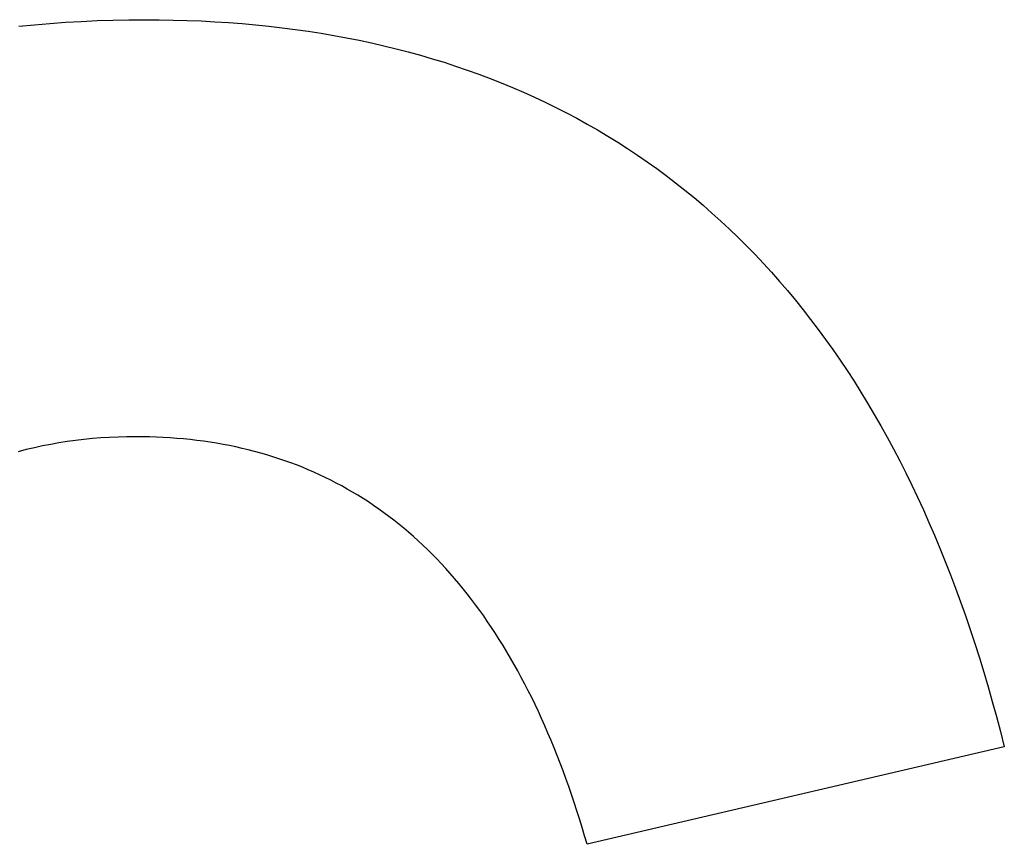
# Model space of a CAD drawing. Extents: x -4.2 to 4.1, y -6.8 to 5.8.
# Tile 90 of 214: x -2.1535 to -2.035, y -2.36 to -2.2608. Entities that reach past the tile are written whole.
import ezdxf

# ---------------------------------------------------------------- set-up
doc = ezdxf.new("R2010")
doc.units = 0
doc.layers.get('0').update_dxf_attribs({"linetype": 'CONTINUOUS'})

# ---------------------------------------------------------------- blocks, each defined once
blk = doc.blocks.new('*U1')
for p, q in [((-2.13842, -2.26079, 4.435), (-2.13842, -2.26079, 4.4349)), ((-2.13842, -2.26079, 4.435), (-2.13842, -2.26079, 4.4349)), ((-2.13957, -2.31099, 4.435), (-2.13957, -2.31099, 4.4349)), ((-2.13957, -2.31099, 4.435), (-2.13957, -2.31099, 4.4349)), ((-2.03503, -2.34829, 4.435), (-2.08523, -2.36003, 4.435)), ((-2.03503, -2.34829, 4.4349), (-2.08523, -2.36003, 4.4349)), ((-2.03503, -2.34829, 4.435), (-2.03503, -2.34829, 4.4349)), ((-2.08523, -2.36003, 4.435), (-2.08523, -2.36003, 4.4349))]:
    blk.add_line(p, q)
at = {"extrusion": (0.227794, -0.973709, 0)}
for p, q in [((-2.03503, -2.34829, 4.4349), (-2.08523, -2.36003, 4.4349)), ((-2.03503, -2.34829, 4.435), (-2.08523, -2.36003, 4.435)), ((-2.03503, -2.34829, 4.435), (-2.03503, -2.34829, 4.4349)), ((-2.08523, -2.36003, 4.435), (-2.08523, -2.36003, 4.4349))]:
    blk.add_line(p, q, dxfattribs=at)
for points in [[(-2.15358, -2.26158, 4.435), (-2.15173, -2.2614, 4.435), (-2.14986, -2.26124, 4.435), (-2.14798, -2.2611, 4.435), (-2.14609, -2.26099, 4.435), (-2.14419, -2.2609, 4.435), (-2.14228, -2.26084, 4.435), (-2.14035, -2.2608, 4.435), (-2.13842, -2.26079, 4.435)], [(-2.15358, -2.26158, 4.4349), (-2.15173, -2.2614, 4.4349), (-2.14986, -2.26124, 4.4349), (-2.14798, -2.2611, 4.4349), (-2.14609, -2.26099, 4.4349), (-2.14419, -2.2609, 4.4349), (-2.14228, -2.26084, 4.4349), (-2.14035, -2.2608, 4.4349), (-2.13842, -2.26079, 4.4349)], [(-2.15358, -2.26158, 4.435), (-2.15173, -2.2614, 4.435), (-2.14986, -2.26124, 4.435), (-2.14798, -2.2611, 4.435), (-2.14609, -2.26099, 4.435), (-2.14419, -2.2609, 4.435), (-2.14228, -2.26084, 4.435), (-2.14035, -2.2608, 4.435), (-2.13842, -2.26079, 4.435)], [(-2.15358, -2.26158, 4.4349), (-2.15173, -2.2614, 4.4349), (-2.14986, -2.26124, 4.4349), (-2.14798, -2.2611, 4.4349), (-2.14609, -2.26099, 4.4349), (-2.14419, -2.2609, 4.4349), (-2.14228, -2.26084, 4.4349), (-2.14035, -2.2608, 4.4349), (-2.13842, -2.26079, 4.4349)], [(-2.13842, -2.26079, 4.435), (-2.13671, -2.2608, 4.435), (-2.13501, -2.26083, 4.435), (-2.13333, -2.26088, 4.435), (-2.13166, -2.26094, 4.435), (-2.13, -2.26103, 4.435), (-2.12836, -2.26114, 4.435), (-2.12673, -2.26126, 4.435), (-2.12511, -2.26141, 4.435), (-2.12351, -2.26157, 4.435), (-2.12192, -2.26176, 4.435), (-2.12034, -2.26196, 4.435), (-2.11878, -2.26218, 4.435), (-2.11722, -2.26243, 4.435), (-2.11569, -2.26269, 4.435), (-2.11416, -2.26297, 4.435), (-2.11265, -2.26327, 4.435), (-2.11115, -2.26359, 4.435), (-2.10967, -2.26393, 4.435), (-2.1082, -2.26429, 4.435), (-2.10674, -2.26467, 4.435), (-2.10529, -2.26506, 4.435), (-2.10386, -2.26548, 4.435), (-2.10244, -2.26592, 4.435), (-2.10104, -2.26637, 4.435), (-2.09964, -2.26685, 4.435), (-2.09827, -2.26734, 4.435), (-2.0969, -2.26786, 4.435), (-2.09555, -2.26839, 4.435), (-2.09421, -2.26894, 4.435), (-2.09288, -2.26951, 4.435), (-2.09157, -2.27011, 4.435), (-2.09027, -2.27072, 4.435), (-2.08898, -2.27135, 4.435), (-2.08771, -2.272, 4.435), (-2.08645, -2.27266, 4.435), (-2.0852, -2.27335, 4.435), (-2.08397, -2.27406, 4.435), (-2.08275, -2.27479, 4.435), (-2.08154, -2.27553, 4.435), (-2.08035, -2.2763, 4.435), (-2.07917, -2.27709, 4.435), (-2.078, -2.27789, 4.435), (-2.07684, -2.27871, 4.435), (-2.0757, -2.27956, 4.435), (-2.07457, -2.28042, 4.435), (-2.07346, -2.2813, 4.435), (-2.07236, -2.2822, 4.435), (-2.07127, -2.28313, 4.435), (-2.0702, -2.28407, 4.435), (-2.06913, -2.28503, 4.435), (-2.06808, -2.28601, 4.435), (-2.06705, -2.287, 4.435), (-2.06603, -2.28802, 4.435), (-2.06502, -2.28906, 4.435), (-2.06402, -2.29012, 4.435), (-2.06304, -2.29119, 4.435), (-2.06207, -2.29229, 4.435), (-2.06111, -2.2934, 4.435), (-2.06017, -2.29454, 4.435), (-2.05924, -2.29569, 4.435), (-2.05833, -2.29686, 4.435), (-2.05742, -2.29806, 4.435), (-2.05653, -2.29927, 4.435), (-2.05566, -2.3005, 4.435), (-2.05479, -2.30175, 4.435), (-2.05394, -2.30302, 4.435), (-2.0531, -2.30431, 4.435), (-2.05228, -2.30562, 4.435), (-2.05147, -2.30695, 4.435), (-2.05067, -2.3083, 4.435), (-2.04989, -2.30966, 4.435), (-2.04912, -2.31105, 4.435), (-2.04836, -2.31245, 4.435), (-2.04761, -2.31388, 4.435), (-2.04688, -2.31532, 4.435), (-2.04616, -2.31679, 4.435), (-2.04546, -2.31827, 4.435), (-2.04477, -2.31977, 4.435), (-2.04409, -2.3213, 4.435), (-2.04342, -2.32284, 4.435), (-2.04277, -2.3244, 4.435), (-2.04213, -2.32598, 4.435), (-2.04151, -2.32758, 4.435), (-2.04089, -2.3292, 4.435), (-2.04029, -2.33084, 4.435), (-2.03971, -2.33249, 4.435), (-2.03914, -2.33417, 4.435), (-2.03858, -2.33587, 4.435), (-2.03803, -2.33758, 4.435), (-2.0375, -2.33932, 4.435), (-2.03698, -2.34107, 4.435), (-2.03647, -2.34285, 4.435), (-2.03598, -2.34464, 4.435), (-2.0355, -2.34646, 4.435), (-2.03503, -2.34829, 4.435)], [(-2.13842, -2.26079, 4.4349), (-2.13671, -2.2608, 4.4349), (-2.13501, -2.26083, 4.4349), (-2.13333, -2.26088, 4.4349), (-2.13166, -2.26094, 4.4349), (-2.13, -2.26103, 4.4349), (-2.12836, -2.26114, 4.4349), (-2.12673, -2.26126, 4.4349), (-2.12511, -2.26141, 4.4349), (-2.12351, -2.26157, 4.4349), (-2.12192, -2.26176, 4.4349), (-2.12034, -2.26196, 4.4349), (-2.11878, -2.26218, 4.4349), (-2.11722, -2.26243, 4.4349), (-2.11569, -2.26269, 4.4349), (-2.11416, -2.26297, 4.4349), (-2.11265, -2.26327, 4.4349), (-2.11115, -2.26359, 4.4349), (-2.10967, -2.26393, 4.4349), (-2.1082, -2.26429, 4.4349), (-2.10674, -2.26467, 4.4349), (-2.10529, -2.26506, 4.4349), (-2.10386, -2.26548, 4.4349), (-2.10244, -2.26592, 4.4349), (-2.10104, -2.26637, 4.4349), (-2.09964, -2.26685, 4.4349), (-2.09827, -2.26734, 4.4349), (-2.0969, -2.26786, 4.4349), (-2.09555, -2.26839, 4.4349), (-2.09421, -2.26894, 4.4349), (-2.09288, -2.26951, 4.4349), (-2.09157, -2.27011, 4.4349), (-2.09027, -2.27072, 4.4349), (-2.08898, -2.27135, 4.4349), (-2.08771, -2.272, 4.4349), (-2.08645, -2.27266, 4.4349), (-2.0852, -2.27335, 4.4349), (-2.08397, -2.27406, 4.4349), (-2.08275, -2.27479, 4.4349), (-2.08154, -2.27553, 4.4349), (-2.08035, -2.2763, 4.4349), (-2.07917, -2.27709, 4.4349), (-2.078, -2.27789, 4.4349), (-2.07684, -2.27871, 4.4349), (-2.0757, -2.27956, 4.4349), (-2.07457, -2.28042, 4.4349), (-2.07346, -2.2813, 4.4349), (-2.07236, -2.2822, 4.4349), (-2.07127, -2.28313, 4.4349), (-2.0702, -2.28407, 4.4349), (-2.06913, -2.28503, 4.4349), (-2.06808, -2.28601, 4.4349), (-2.06705, -2.287, 4.4349), (-2.06603, -2.28802, 4.4349), (-2.06502, -2.28906, 4.4349), (-2.06402, -2.29012, 4.4349), (-2.06304, -2.29119, 4.4349), (-2.06207, -2.29229, 4.4349), (-2.06111, -2.2934, 4.4349), (-2.06017, -2.29454, 4.4349), (-2.05924, -2.29569, 4.4349), (-2.05833, -2.29686, 4.4349), (-2.05742, -2.29806, 4.4349), (-2.05653, -2.29927, 4.4349), (-2.05566, -2.3005, 4.4349), (-2.05479, -2.30175, 4.4349), (-2.05394, -2.30302, 4.4349), (-2.0531, -2.30431, 4.4349), (-2.05228, -2.30562, 4.4349), (-2.05147, -2.30695, 4.4349), (-2.05067, -2.3083, 4.4349), (-2.04989, -2.30966, 4.4349), (-2.04912, -2.31105, 4.4349), (-2.04836, -2.31245, 4.4349), (-2.04761, -2.31388, 4.4349), (-2.04688, -2.31532, 4.4349), (-2.04616, -2.31679, 4.4349), (-2.04546, -2.31827, 4.4349), (-2.04477, -2.31977, 4.4349), (-2.04409, -2.3213, 4.4349), (-2.04342, -2.32284, 4.4349), (-2.04277, -2.3244, 4.4349), (-2.04213, -2.32598, 4.4349), (-2.04151, -2.32758, 4.4349), (-2.04089, -2.3292, 4.4349), (-2.04029, -2.33084, 4.4349), (-2.03971, -2.33249, 4.4349), (-2.03914, -2.33417, 4.4349), (-2.03858, -2.33587, 4.4349), (-2.03803, -2.33758, 4.4349), (-2.0375, -2.33932, 4.4349), (-2.03698, -2.34107, 4.4349), (-2.03647, -2.34285, 4.4349), (-2.03598, -2.34464, 4.4349), (-2.0355, -2.34646, 4.4349), (-2.03503, -2.34829, 4.4349)], [(-2.13842, -2.26079, 4.435), (-2.13671, -2.2608, 4.435), (-2.13501, -2.26083, 4.435), (-2.13333, -2.26088, 4.435), (-2.13166, -2.26094, 4.435), (-2.13, -2.26103, 4.435), (-2.12836, -2.26114, 4.435), (-2.12673, -2.26126, 4.435), (-2.12511, -2.26141, 4.435), (-2.12351, -2.26157, 4.435), (-2.12192, -2.26176, 4.435), (-2.12034, -2.26196, 4.435), (-2.11878, -2.26218, 4.435), (-2.11722, -2.26243, 4.435), (-2.11569, -2.26269, 4.435), (-2.11416, -2.26297, 4.435), (-2.11265, -2.26327, 4.435), (-2.11115, -2.26359, 4.435), (-2.10967, -2.26393, 4.435), (-2.1082, -2.26429, 4.435), (-2.10674, -2.26467, 4.435), (-2.10529, -2.26506, 4.435), (-2.10386, -2.26548, 4.435), (-2.10244, -2.26592, 4.435), (-2.10104, -2.26637, 4.435), (-2.09964, -2.26685, 4.435), (-2.09827, -2.26734, 4.435), (-2.0969, -2.26786, 4.435), (-2.09555, -2.26839, 4.435), (-2.09421, -2.26894, 4.435), (-2.09288, -2.26951, 4.435), (-2.09157, -2.27011, 4.435), (-2.09027, -2.27072, 4.435), (-2.08898, -2.27135, 4.435), (-2.08771, -2.272, 4.435), (-2.08645, -2.27266, 4.435), (-2.0852, -2.27335, 4.435), (-2.08397, -2.27406, 4.435), (-2.08275, -2.27479, 4.435), (-2.08154, -2.27553, 4.435), (-2.08035, -2.2763, 4.435), (-2.07917, -2.27709, 4.435), (-2.078, -2.27789, 4.435), (-2.07684, -2.27871, 4.435), (-2.0757, -2.27956, 4.435), (-2.07457, -2.28042, 4.435), (-2.07346, -2.2813, 4.435), (-2.07236, -2.2822, 4.435), (-2.07127, -2.28313, 4.435), (-2.0702, -2.28407, 4.435), (-2.06913, -2.28503, 4.435), (-2.06808, -2.28601, 4.435), (-2.06705, -2.287, 4.435), (-2.06603, -2.28802, 4.435), (-2.06502, -2.28906, 4.435), (-2.06402, -2.29012, 4.435), (-2.06304, -2.29119, 4.435), (-2.06207, -2.29229, 4.435), (-2.06111, -2.2934, 4.435), (-2.06017, -2.29454, 4.435), (-2.05924, -2.29569, 4.435), (-2.05833, -2.29686, 4.435), (-2.05742, -2.29806, 4.435), (-2.05653, -2.29927, 4.435), (-2.05566, -2.3005, 4.435), (-2.05479, -2.30175, 4.435), (-2.05394, -2.30302, 4.435), (-2.0531, -2.30431, 4.435), (-2.05228, -2.30562, 4.435), (-2.05147, -2.30695, 4.435), (-2.05067, -2.3083, 4.435), (-2.04989, -2.30966, 4.435), (-2.04912, -2.31105, 4.435), (-2.04836, -2.31245, 4.435), (-2.04761, -2.31388, 4.435), (-2.04688, -2.31532, 4.435), (-2.04616, -2.31679, 4.435), (-2.04546, -2.31827, 4.435), (-2.04477, -2.31977, 4.435), (-2.04409, -2.3213, 4.435), (-2.04342, -2.32284, 4.435), (-2.04277, -2.3244, 4.435), (-2.04213, -2.32598, 4.435), (-2.04151, -2.32758, 4.435), (-2.04089, -2.3292, 4.435), (-2.04029, -2.33084, 4.435), (-2.03971, -2.33249, 4.435), (-2.03914, -2.33417, 4.435), (-2.03858, -2.33587, 4.435), (-2.03803, -2.33758, 4.435), (-2.0375, -2.33932, 4.435), (-2.03698, -2.34107, 4.435), (-2.03647, -2.34285, 4.435), (-2.03598, -2.34464, 4.435), (-2.0355, -2.34646, 4.435), (-2.03503, -2.34829, 4.435)], [(-2.13842, -2.26079, 4.4349), (-2.13671, -2.2608, 4.4349), (-2.13501, -2.26083, 4.4349), (-2.13333, -2.26088, 4.4349), (-2.13166, -2.26094, 4.4349), (-2.13, -2.26103, 4.4349), (-2.12836, -2.26114, 4.4349), (-2.12673, -2.26126, 4.4349), (-2.12511, -2.26141, 4.4349), (-2.12351, -2.26157, 4.4349), (-2.12192, -2.26176, 4.4349), (-2.12034, -2.26196, 4.4349), (-2.11878, -2.26218, 4.4349), (-2.11722, -2.26243, 4.4349), (-2.11569, -2.26269, 4.4349), (-2.11416, -2.26297, 4.4349), (-2.11265, -2.26327, 4.4349), (-2.11115, -2.26359, 4.4349), (-2.10967, -2.26393, 4.4349), (-2.1082, -2.26429, 4.4349), (-2.10674, -2.26467, 4.4349), (-2.10529, -2.26506, 4.4349), (-2.10386, -2.26548, 4.4349), (-2.10244, -2.26592, 4.4349), (-2.10104, -2.26637, 4.4349), (-2.09964, -2.26685, 4.4349), (-2.09827, -2.26734, 4.4349), (-2.0969, -2.26786, 4.4349), (-2.09555, -2.26839, 4.4349), (-2.09421, -2.26894, 4.4349), (-2.09288, -2.26951, 4.4349), (-2.09157, -2.27011, 4.4349), (-2.09027, -2.27072, 4.4349), (-2.08898, -2.27135, 4.4349), (-2.08771, -2.272, 4.4349), (-2.08645, -2.27266, 4.4349), (-2.0852, -2.27335, 4.4349), (-2.08397, -2.27406, 4.4349), (-2.08275, -2.27479, 4.4349), (-2.08154, -2.27553, 4.4349), (-2.08035, -2.2763, 4.4349), (-2.07917, -2.27709, 4.4349), (-2.078, -2.27789, 4.4349), (-2.07684, -2.27871, 4.4349), (-2.0757, -2.27956, 4.4349), (-2.07457, -2.28042, 4.4349), (-2.07346, -2.2813, 4.4349), (-2.07236, -2.2822, 4.4349), (-2.07127, -2.28313, 4.4349), (-2.0702, -2.28407, 4.4349), (-2.06913, -2.28503, 4.4349), (-2.06808, -2.28601, 4.4349), (-2.06705, -2.287, 4.4349), (-2.06603, -2.28802, 4.4349), (-2.06502, -2.28906, 4.4349), (-2.06402, -2.29012, 4.4349), (-2.06304, -2.29119, 4.4349), (-2.06207, -2.29229, 4.4349), (-2.06111, -2.2934, 4.4349), (-2.06017, -2.29454, 4.4349), (-2.05924, -2.29569, 4.4349), (-2.05833, -2.29686, 4.4349), (-2.05742, -2.29806, 4.4349), (-2.05653, -2.29927, 4.4349), (-2.05566, -2.3005, 4.4349), (-2.05479, -2.30175, 4.4349), (-2.05394, -2.30302, 4.4349), (-2.0531, -2.30431, 4.4349), (-2.05228, -2.30562, 4.4349), (-2.05147, -2.30695, 4.4349), (-2.05067, -2.3083, 4.4349), (-2.04989, -2.30966, 4.4349), (-2.04912, -2.31105, 4.4349), (-2.04836, -2.31245, 4.4349), (-2.04761, -2.31388, 4.4349), (-2.04688, -2.31532, 4.4349), (-2.04616, -2.31679, 4.4349), (-2.04546, -2.31827, 4.4349), (-2.04477, -2.31977, 4.4349), (-2.04409, -2.3213, 4.4349), (-2.04342, -2.32284, 4.4349), (-2.04277, -2.3244, 4.4349), (-2.04213, -2.32598, 4.4349), (-2.04151, -2.32758, 4.4349), (-2.04089, -2.3292, 4.4349), (-2.04029, -2.33084, 4.4349), (-2.03971, -2.33249, 4.4349), (-2.03914, -2.33417, 4.4349), (-2.03858, -2.33587, 4.4349), (-2.03803, -2.33758, 4.4349), (-2.0375, -2.33932, 4.4349), (-2.03698, -2.34107, 4.4349), (-2.03647, -2.34285, 4.4349), (-2.03598, -2.34464, 4.4349), (-2.0355, -2.34646, 4.4349), (-2.03503, -2.34829, 4.4349)], [(-2.13957, -2.31099, 4.435), (-2.14062, -2.31099, 4.435), (-2.14166, -2.31102, 4.435), (-2.14269, -2.31107, 4.435), (-2.14372, -2.31113, 4.435), (-2.14475, -2.31121, 4.435), (-2.14576, -2.31132, 4.435), (-2.14677, -2.31143, 4.435), (-2.14778, -2.31157, 4.435), (-2.14877, -2.31173, 4.435), (-2.14976, -2.3119, 4.435), (-2.15075, -2.31209, 4.435), (-2.15173, -2.31231, 4.435), (-2.1527, -2.31253, 4.435), (-2.15366, -2.31278, 4.435)], [(-2.13957, -2.31099, 4.4349), (-2.14062, -2.31099, 4.4349), (-2.14166, -2.31102, 4.4349), (-2.14269, -2.31107, 4.4349), (-2.14372, -2.31113, 4.4349), (-2.14475, -2.31121, 4.4349), (-2.14576, -2.31132, 4.4349), (-2.14677, -2.31143, 4.4349), (-2.14778, -2.31157, 4.4349), (-2.14877, -2.31173, 4.4349), (-2.14976, -2.3119, 4.4349), (-2.15075, -2.31209, 4.4349), (-2.15173, -2.31231, 4.4349), (-2.1527, -2.31253, 4.4349), (-2.15366, -2.31278, 4.4349)], [(-2.13957, -2.31099, 4.435), (-2.14062, -2.31099, 4.435), (-2.14166, -2.31102, 4.435), (-2.14269, -2.31107, 4.435), (-2.14372, -2.31113, 4.435), (-2.14475, -2.31121, 4.435), (-2.14576, -2.31132, 4.435), (-2.14677, -2.31143, 4.435), (-2.14778, -2.31157, 4.435), (-2.14877, -2.31173, 4.435), (-2.14976, -2.3119, 4.435), (-2.15075, -2.31209, 4.435), (-2.15173, -2.31231, 4.435), (-2.1527, -2.31253, 4.435), (-2.15366, -2.31278, 4.435)], [(-2.13957, -2.31099, 4.4349), (-2.14062, -2.31099, 4.4349), (-2.14166, -2.31102, 4.4349), (-2.14269, -2.31107, 4.4349), (-2.14372, -2.31113, 4.4349), (-2.14475, -2.31121, 4.4349), (-2.14576, -2.31132, 4.4349), (-2.14677, -2.31143, 4.4349), (-2.14778, -2.31157, 4.4349), (-2.14877, -2.31173, 4.4349), (-2.14976, -2.3119, 4.4349), (-2.15075, -2.31209, 4.4349), (-2.15173, -2.31231, 4.4349), (-2.1527, -2.31253, 4.4349), (-2.15366, -2.31278, 4.4349)], [(-2.08523, -2.36003, 4.435), (-2.08552, -2.359, 4.435), (-2.08583, -2.35799, 4.435), (-2.08614, -2.35698, 4.435), (-2.08646, -2.35599, 4.435), (-2.08678, -2.355, 4.435), (-2.0871, -2.35403, 4.435), (-2.08744, -2.35307, 4.435), (-2.08778, -2.35212, 4.435), (-2.08812, -2.35118, 4.435), (-2.08847, -2.35025, 4.435), (-2.08883, -2.34933, 4.435), (-2.08919, -2.34842, 4.435), (-2.08956, -2.34753, 4.435), (-2.08994, -2.34664, 4.435), (-2.09032, -2.34577, 4.435), (-2.0907, -2.3449, 4.435), (-2.09109, -2.34405, 4.435), (-2.09149, -2.34321, 4.435), (-2.09189, -2.34237, 4.435), (-2.0923, -2.34155, 4.435), (-2.09272, -2.34074, 4.435), (-2.09314, -2.33995, 4.435), (-2.09357, -2.33916, 4.435), (-2.094, -2.33838, 4.435), (-2.09444, -2.33761, 4.435), (-2.09488, -2.33686, 4.435), (-2.09533, -2.33611, 4.435), (-2.09579, -2.33538, 4.435), (-2.09625, -2.33466, 4.435), (-2.09671, -2.33395, 4.435), (-2.09719, -2.33325, 4.435), (-2.09767, -2.33255, 4.435), (-2.09815, -2.33188, 4.435), (-2.09864, -2.33121, 4.435), (-2.09914, -2.33055, 4.435), (-2.09964, -2.3299, 4.435), (-2.10015, -2.32927, 4.435), (-2.10066, -2.32864, 4.435), (-2.10118, -2.32803, 4.435), (-2.10171, -2.32742, 4.435), (-2.10224, -2.32683, 4.435), (-2.10278, -2.32625, 4.435), (-2.10332, -2.32568, 4.435), (-2.10387, -2.32512, 4.435), (-2.10442, -2.32457, 4.435), (-2.10498, -2.32403, 4.435), (-2.10555, -2.32351, 4.435), (-2.10612, -2.32299, 4.435), (-2.1067, -2.32248, 4.435), (-2.10728, -2.32199, 4.435), (-2.10787, -2.32151, 4.435), (-2.10847, -2.32103, 4.435), (-2.10907, -2.32057, 4.435), (-2.10968, -2.32012, 4.435), (-2.11029, -2.31968, 4.435), (-2.11091, -2.31925, 4.435), (-2.11153, -2.31883, 4.435), (-2.11216, -2.31843, 4.435), (-2.1128, -2.31803, 4.435), (-2.11344, -2.31764, 4.435), (-2.11409, -2.31727, 4.435), (-2.11474, -2.3169, 4.435), (-2.1154, -2.31655, 4.435), (-2.11606, -2.31621, 4.435), (-2.11674, -2.31588, 4.435), (-2.11741, -2.31556, 4.435), (-2.11809, -2.31525, 4.435), (-2.11878, -2.31495, 4.435), (-2.11948, -2.31466, 4.435), (-2.12018, -2.31438, 4.435), (-2.12088, -2.31412, 4.435), (-2.12159, -2.31386, 4.435), (-2.12231, -2.31362, 4.435), (-2.12304, -2.31338, 4.435), (-2.12376, -2.31316, 4.435), (-2.1245, -2.31295, 4.435), (-2.12524, -2.31275, 4.435), (-2.12599, -2.31256, 4.435), (-2.12674, -2.31238, 4.435), (-2.1275, -2.31221, 4.435), (-2.12826, -2.31205, 4.435), (-2.12903, -2.3119, 4.435), (-2.12981, -2.31177, 4.435), (-2.13059, -2.31164, 4.435), (-2.13138, -2.31153, 4.435), (-2.13217, -2.31143, 4.435), (-2.13297, -2.31133, 4.435), (-2.13377, -2.31125, 4.435), (-2.13458, -2.31118, 4.435), (-2.1354, -2.31112, 4.435), (-2.13622, -2.31107, 4.435), (-2.13705, -2.31103, 4.435), (-2.13788, -2.31101, 4.435), (-2.13872, -2.31099, 4.435), (-2.13957, -2.31099, 4.435)], [(-2.08523, -2.36003, 4.4349), (-2.08552, -2.359, 4.4349), (-2.08583, -2.35799, 4.4349), (-2.08614, -2.35698, 4.4349), (-2.08646, -2.35599, 4.4349), (-2.08678, -2.355, 4.4349), (-2.0871, -2.35403, 4.4349), (-2.08744, -2.35307, 4.4349), (-2.08778, -2.35212, 4.4349), (-2.08812, -2.35118, 4.4349), (-2.08847, -2.35025, 4.4349), (-2.08883, -2.34933, 4.4349), (-2.08919, -2.34842, 4.4349), (-2.08956, -2.34753, 4.4349), (-2.08994, -2.34664, 4.4349), (-2.09032, -2.34577, 4.4349), (-2.0907, -2.3449, 4.4349), (-2.09109, -2.34405, 4.4349), (-2.09149, -2.34321, 4.4349), (-2.09189, -2.34237, 4.4349), (-2.0923, -2.34155, 4.4349), (-2.09272, -2.34074, 4.4349), (-2.09314, -2.33995, 4.4349), (-2.09357, -2.33916, 4.4349), (-2.094, -2.33838, 4.4349), (-2.09444, -2.33761, 4.4349), (-2.09488, -2.33686, 4.4349), (-2.09533, -2.33611, 4.4349), (-2.09579, -2.33538, 4.4349), (-2.09625, -2.33466, 4.4349), (-2.09671, -2.33395, 4.4349), (-2.09719, -2.33325, 4.4349), (-2.09767, -2.33255, 4.4349), (-2.09815, -2.33188, 4.4349), (-2.09864, -2.33121, 4.4349), (-2.09914, -2.33055, 4.4349), (-2.09964, -2.3299, 4.4349), (-2.10015, -2.32927, 4.4349), (-2.10066, -2.32864, 4.4349), (-2.10118, -2.32803, 4.4349), (-2.10171, -2.32742, 4.4349), (-2.10224, -2.32683, 4.4349), (-2.10278, -2.32625, 4.4349), (-2.10332, -2.32568, 4.4349), (-2.10387, -2.32512, 4.4349), (-2.10442, -2.32457, 4.4349), (-2.10498, -2.32403, 4.4349), (-2.10555, -2.32351, 4.4349), (-2.10612, -2.32299, 4.4349), (-2.1067, -2.32248, 4.4349), (-2.10728, -2.32199, 4.4349), (-2.10787, -2.32151, 4.4349), (-2.10847, -2.32103, 4.4349), (-2.10907, -2.32057, 4.4349), (-2.10968, -2.32012, 4.4349), (-2.11029, -2.31968, 4.4349), (-2.11091, -2.31925, 4.4349), (-2.11153, -2.31883, 4.4349), (-2.11216, -2.31843, 4.4349), (-2.1128, -2.31803, 4.4349), (-2.11344, -2.31764, 4.4349), (-2.11409, -2.31727, 4.4349), (-2.11474, -2.3169, 4.4349), (-2.1154, -2.31655, 4.4349), (-2.11606, -2.31621, 4.4349), (-2.11674, -2.31588, 4.4349), (-2.11741, -2.31556, 4.4349), (-2.11809, -2.31525, 4.4349), (-2.11878, -2.31495, 4.4349), (-2.11948, -2.31466, 4.4349), (-2.12018, -2.31438, 4.4349), (-2.12088, -2.31412, 4.4349), (-2.12159, -2.31386, 4.4349), (-2.12231, -2.31362, 4.4349), (-2.12304, -2.31338, 4.4349), (-2.12376, -2.31316, 4.4349), (-2.1245, -2.31295, 4.4349), (-2.12524, -2.31275, 4.4349), (-2.12599, -2.31256, 4.4349), (-2.12674, -2.31238, 4.4349), (-2.1275, -2.31221, 4.4349), (-2.12826, -2.31205, 4.4349), (-2.12903, -2.3119, 4.4349), (-2.12981, -2.31177, 4.4349), (-2.13059, -2.31164, 4.4349), (-2.13138, -2.31153, 4.4349), (-2.13217, -2.31143, 4.4349), (-2.13297, -2.31133, 4.4349), (-2.13377, -2.31125, 4.4349), (-2.13458, -2.31118, 4.4349), (-2.1354, -2.31112, 4.4349), (-2.13622, -2.31107, 4.4349), (-2.13705, -2.31103, 4.4349), (-2.13788, -2.31101, 4.4349), (-2.13872, -2.31099, 4.4349), (-2.13957, -2.31099, 4.4349)], [(-2.08523, -2.36003, 4.435), (-2.08552, -2.359, 4.435), (-2.08583, -2.35799, 4.435), (-2.08614, -2.35698, 4.435), (-2.08646, -2.35599, 4.435), (-2.08678, -2.355, 4.435), (-2.0871, -2.35403, 4.435), (-2.08744, -2.35307, 4.435), (-2.08778, -2.35212, 4.435), (-2.08812, -2.35118, 4.435), (-2.08847, -2.35025, 4.435), (-2.08883, -2.34933, 4.435), (-2.08919, -2.34842, 4.435), (-2.08956, -2.34753, 4.435), (-2.08994, -2.34664, 4.435), (-2.09032, -2.34577, 4.435), (-2.0907, -2.3449, 4.435), (-2.09109, -2.34405, 4.435), (-2.09149, -2.34321, 4.435), (-2.09189, -2.34237, 4.435), (-2.0923, -2.34155, 4.435), (-2.09272, -2.34074, 4.435), (-2.09314, -2.33995, 4.435), (-2.09357, -2.33916, 4.435), (-2.094, -2.33838, 4.435), (-2.09444, -2.33761, 4.435), (-2.09488, -2.33686, 4.435), (-2.09533, -2.33611, 4.435), (-2.09579, -2.33538, 4.435), (-2.09625, -2.33466, 4.435), (-2.09671, -2.33395, 4.435), (-2.09719, -2.33325, 4.435), (-2.09767, -2.33255, 4.435), (-2.09815, -2.33188, 4.435), (-2.09864, -2.33121, 4.435), (-2.09914, -2.33055, 4.435), (-2.09964, -2.3299, 4.435), (-2.10015, -2.32927, 4.435), (-2.10066, -2.32864, 4.435), (-2.10118, -2.32803, 4.435), (-2.10171, -2.32742, 4.435), (-2.10224, -2.32683, 4.435), (-2.10278, -2.32625, 4.435), (-2.10332, -2.32568, 4.435), (-2.10387, -2.32512, 4.435), (-2.10442, -2.32457, 4.435), (-2.10498, -2.32403, 4.435), (-2.10555, -2.32351, 4.435), (-2.10612, -2.32299, 4.435), (-2.1067, -2.32248, 4.435), (-2.10728, -2.32199, 4.435), (-2.10787, -2.32151, 4.435), (-2.10847, -2.32103, 4.435), (-2.10907, -2.32057, 4.435), (-2.10968, -2.32012, 4.435), (-2.11029, -2.31968, 4.435), (-2.11091, -2.31925, 4.435), (-2.11153, -2.31883, 4.435), (-2.11216, -2.31843, 4.435), (-2.1128, -2.31803, 4.435), (-2.11344, -2.31764, 4.435), (-2.11409, -2.31727, 4.435), (-2.11474, -2.3169, 4.435), (-2.1154, -2.31655, 4.435), (-2.11606, -2.31621, 4.435), (-2.11674, -2.31588, 4.435), (-2.11741, -2.31556, 4.435), (-2.11809, -2.31525, 4.435), (-2.11878, -2.31495, 4.435), (-2.11948, -2.31466, 4.435), (-2.12018, -2.31438, 4.435), (-2.12088, -2.31412, 4.435), (-2.12159, -2.31386, 4.435), (-2.12231, -2.31362, 4.435), (-2.12304, -2.31338, 4.435), (-2.12376, -2.31316, 4.435), (-2.1245, -2.31295, 4.435), (-2.12524, -2.31275, 4.435), (-2.12599, -2.31256, 4.435), (-2.12674, -2.31238, 4.435), (-2.1275, -2.31221, 4.435), (-2.12826, -2.31205, 4.435), (-2.12903, -2.3119, 4.435), (-2.12981, -2.31177, 4.435), (-2.13059, -2.31164, 4.435), (-2.13138, -2.31153, 4.435), (-2.13217, -2.31143, 4.435), (-2.13297, -2.31133, 4.435), (-2.13377, -2.31125, 4.435), (-2.13458, -2.31118, 4.435), (-2.1354, -2.31112, 4.435), (-2.13622, -2.31107, 4.435), (-2.13705, -2.31103, 4.435), (-2.13788, -2.31101, 4.435), (-2.13872, -2.31099, 4.435), (-2.13957, -2.31099, 4.435)], [(-2.08523, -2.36003, 4.4349), (-2.08552, -2.359, 4.4349), (-2.08583, -2.35799, 4.4349), (-2.08614, -2.35698, 4.4349), (-2.08646, -2.35599, 4.4349), (-2.08678, -2.355, 4.4349), (-2.0871, -2.35403, 4.4349), (-2.08744, -2.35307, 4.4349), (-2.08778, -2.35212, 4.4349), (-2.08812, -2.35118, 4.4349), (-2.08847, -2.35025, 4.4349), (-2.08883, -2.34933, 4.4349), (-2.08919, -2.34842, 4.4349), (-2.08956, -2.34753, 4.4349), (-2.08994, -2.34664, 4.4349), (-2.09032, -2.34577, 4.4349), (-2.0907, -2.3449, 4.4349), (-2.09109, -2.34405, 4.4349), (-2.09149, -2.34321, 4.4349), (-2.09189, -2.34237, 4.4349), (-2.0923, -2.34155, 4.4349), (-2.09272, -2.34074, 4.4349), (-2.09314, -2.33995, 4.4349), (-2.09357, -2.33916, 4.4349), (-2.094, -2.33838, 4.4349), (-2.09444, -2.33761, 4.4349), (-2.09488, -2.33686, 4.4349), (-2.09533, -2.33611, 4.4349), (-2.09579, -2.33538, 4.4349), (-2.09625, -2.33466, 4.4349), (-2.09671, -2.33395, 4.4349), (-2.09719, -2.33325, 4.4349), (-2.09767, -2.33255, 4.4349), (-2.09815, -2.33188, 4.4349), (-2.09864, -2.33121, 4.4349), (-2.09914, -2.33055, 4.4349), (-2.09964, -2.3299, 4.4349), (-2.10015, -2.32927, 4.4349), (-2.10066, -2.32864, 4.4349), (-2.10118, -2.32803, 4.4349), (-2.10171, -2.32742, 4.4349), (-2.10224, -2.32683, 4.4349), (-2.10278, -2.32625, 4.4349), (-2.10332, -2.32568, 4.4349), (-2.10387, -2.32512, 4.4349), (-2.10442, -2.32457, 4.4349), (-2.10498, -2.32403, 4.4349), (-2.10555, -2.32351, 4.4349), (-2.10612, -2.32299, 4.4349), (-2.1067, -2.32248, 4.4349), (-2.10728, -2.32199, 4.4349), (-2.10787, -2.32151, 4.4349), (-2.10847, -2.32103, 4.4349), (-2.10907, -2.32057, 4.4349), (-2.10968, -2.32012, 4.4349), (-2.11029, -2.31968, 4.4349), (-2.11091, -2.31925, 4.4349), (-2.11153, -2.31883, 4.4349), (-2.11216, -2.31843, 4.4349), (-2.1128, -2.31803, 4.4349), (-2.11344, -2.31764, 4.4349), (-2.11409, -2.31727, 4.4349), (-2.11474, -2.3169, 4.4349), (-2.1154, -2.31655, 4.4349), (-2.11606, -2.31621, 4.4349), (-2.11674, -2.31588, 4.4349), (-2.11741, -2.31556, 4.4349), (-2.11809, -2.31525, 4.4349), (-2.11878, -2.31495, 4.4349), (-2.11948, -2.31466, 4.4349), (-2.12018, -2.31438, 4.4349), (-2.12088, -2.31412, 4.4349), (-2.12159, -2.31386, 4.4349), (-2.12231, -2.31362, 4.4349), (-2.12304, -2.31338, 4.4349), (-2.12376, -2.31316, 4.4349), (-2.1245, -2.31295, 4.4349), (-2.12524, -2.31275, 4.4349), (-2.12599, -2.31256, 4.4349), (-2.12674, -2.31238, 4.4349), (-2.1275, -2.31221, 4.4349), (-2.12826, -2.31205, 4.4349), (-2.12903, -2.3119, 4.4349), (-2.12981, -2.31177, 4.4349), (-2.13059, -2.31164, 4.4349), (-2.13138, -2.31153, 4.4349), (-2.13217, -2.31143, 4.4349), (-2.13297, -2.31133, 4.4349), (-2.13377, -2.31125, 4.4349), (-2.13458, -2.31118, 4.4349), (-2.1354, -2.31112, 4.4349), (-2.13622, -2.31107, 4.4349), (-2.13705, -2.31103, 4.4349), (-2.13788, -2.31101, 4.4349), (-2.13872, -2.31099, 4.4349), (-2.13957, -2.31099, 4.4349)]]:
    blk.add_polyline3d(points)

msp = doc.modelspace()

# ---------------------------------------------------------------- block references
msp.add_blockref('*U1', (0, 0))

doc.saveas('drawing.dxf')
